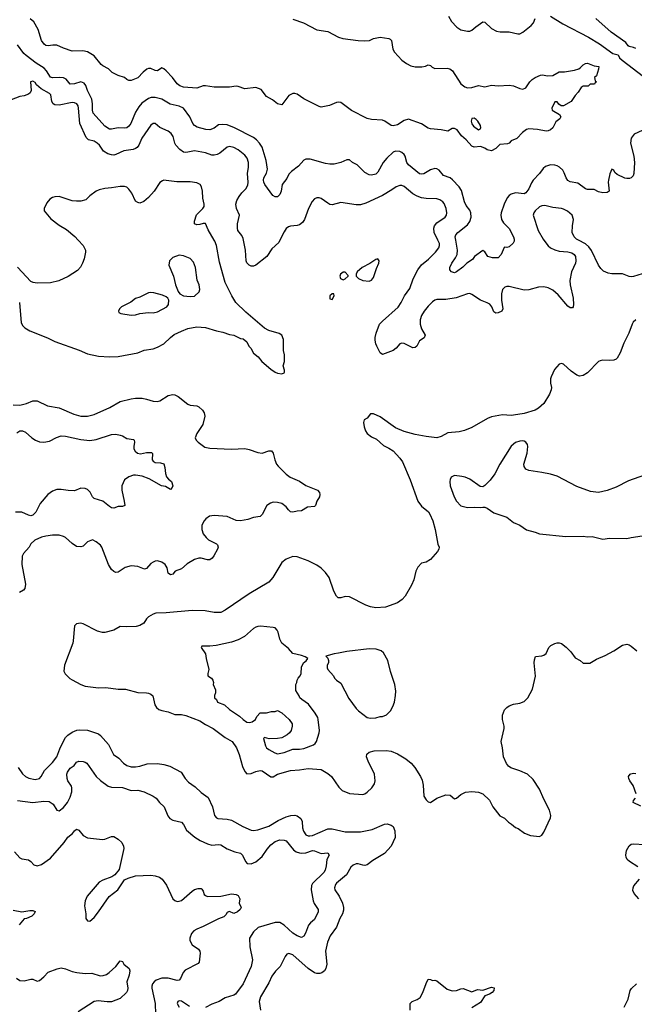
# Model space of a CAD drawing. Header units: inches. Extents: x 1678809 to 1859548, y 384609 to 522868.
# Tile 36 of 256: x 1761849 to 1767477, y 403003 to 412019. Entities that reach past the tile are written whole.
import ezdxf

# ---------------------------------------------------------------- set-up
doc = ezdxf.new("R2010")
doc.units = ezdxf.units.IN
doc.header["$MEASUREMENT"] = 0
doc.layers.add('B7460', color=7, linetype='Continuous')
doc.layers.add('B7461', color=7, linetype='Continuous')

msp = doc.modelspace()

# ---------------------------------------------------------------- linework, layer by layer
at = {"layer": 'B7460', "color": 5}
for points, elevation in [([(1762383.5, 410000), (1762430.8, 409950), (1762450.8, 409910), (1762451, 409890), (1762438.8, 409830), (1762424, 409790), (1762405.8, 409754.2), (1762377.3, 409722.7), (1762291.9, 409668.1), (1762206.8, 409626.8), (1762130, 409609.6), (1762007.7, 409607.7), (1761971.8, 409611.8), (1761950, 409622.7), (1761830, 409752)], 320), ([(1761847.7, 409430), (1761863.9, 409243.9), (1761876.7, 409216.7), (1761897.5, 409197.5), (1761940.7, 409170), (1762104.8, 409104.8), (1762170, 409072.9), (1762394.1, 408994.1), (1762470, 408958.9), (1762570, 408938.7), (1762670, 408931.8), (1762750, 408936.5), (1762930, 408969), (1762990, 408991.6), (1763070, 409005.5), (1763110, 409019), (1763168.8, 409051.2), (1763230, 409110.3), (1763264.5, 409135.5), (1763330, 409167.4), (1763390, 409190.3), (1763470, 409206), (1763550, 409200.3), (1763650, 409170.3), (1763710, 409158), (1763770, 409135.8), (1763810.5, 409130.5), (1763870, 409101), (1763895.3, 409095.3), (1763927.9, 409067.9), (1763948.3, 409028.3), (1763966, 409010), (1763990, 408966.8), (1764032.8, 408932.8), (1764067.7, 408890), (1764150, 408819.1), (1764190, 408790.7), (1764210, 408782), (1764250, 408774.8), (1764270, 408784.7), (1764274, 408790), (1764274, 408810), (1764262, 408850), (1764275.3, 408890), (1764273.2, 408950), (1764265.2, 408990), (1764263.7, 409090), (1764249.5, 409129.5), (1764225.8, 409145.8), (1764130, 409173.3), (1764090, 409193.6), (1763919.8, 409339.8), (1763828.4, 409430), (1763790.8, 409490), (1763731.4, 409611.4), (1763677.5, 409797.5), (1763652.1, 409952.1), (1763634.7, 409990), (1763628.9, 410000)], 320), ([(1764231.8, 410000), (1764221.3, 409978.7), (1764157.7, 409922.3), (1764111.7, 409850), (1764010, 409771.1), (1763990, 409762.2), (1763970, 409763.1), (1763950, 409771.6), (1763930, 409793), (1763924, 409810), (1763915.5, 409910), (1763897.5, 410000)], 280), ([(1766649.8, 410000), (1766690, 409948.2), (1766710.7, 409930), (1766750, 409912), (1766790, 409900.3), (1766870, 409894.9), (1766905.3, 409885.3), (1766928, 409870), (1766938, 409850), (1766942, 409810), (1766938.5, 409790), (1766902, 409710), (1766887.5, 409630), (1766890.2, 409590.2), (1766916.5, 409470), (1766920.2, 409410), (1766918.3, 409390), (1766910, 409379.7), (1766890, 409380.9), (1766870, 409396.4), (1766779.4, 409499.4), (1766730, 409541.8), (1766690, 409564.8), (1766650, 409572), (1766598.8, 409570), (1766510, 409545.9), (1766470, 409542.6), (1766330, 409576.5), (1766310, 409577.2), (1766293, 409570), (1766271.1, 409548.9), (1766259.7, 409510), (1766260.7, 409450), (1766274.7, 409370), (1766263.1, 409350), (1766230, 409335), (1766210, 409332.1), (1766190, 409343.5), (1766171.8, 409390), (1766153.3, 409413.3), (1766130, 409427.9), (1766068, 409450), (1765990, 409502.7), (1765970, 409510.8), (1765950, 409509.8), (1765847.4, 409472.6), (1765750, 409456.2), (1765670, 409456.8), (1765650, 409449.8), (1765630, 409435.6), (1765590, 409396.4), (1765551.6, 409350), (1765528.8, 409310), (1765516.5, 409270), (1765517, 409230), (1765528.8, 409188.8), (1765562.8, 409130), (1765554, 409106), (1765510, 409079), (1765486.8, 409030), (1765470, 409016), (1765450, 409015.6), (1765370, 409054.5), (1765350, 409058), (1765330, 409049.5), (1765295.3, 409010), (1765268.2, 408990), (1765170, 408954), (1765150, 408969.4), (1765118.9, 409030), (1765109.8, 409050), (1765104.7, 409084.7), (1765105, 409110), (1765113.5, 409150), (1765144.8, 409230), (1765170, 409258.2), (1765314.7, 409385.3), (1765343.7, 409430), (1765372.2, 409490), (1765421.1, 409558.9), (1765452.3, 409647.7), (1765494, 409730), (1765530, 409773.4), (1765593, 409827), (1765655.8, 409890), (1765686.3, 409930), (1765692.9, 409950), (1765692.7, 409970), (1765678.6, 410000)], 280), ([(1766377.9, 410000), (1766377.8, 409990), (1766367.9, 409972.1), (1766330, 409938), (1766310, 409932.7), (1766290, 409937.2), (1766285.8, 409934.2), (1766259.3, 409870), (1766230, 409839.6), (1766178.4, 409838.4), (1766135.3, 409850), (1766110, 409893.2), (1766090, 409905.2), (1766014, 409850), (1765996.8, 409823.2), (1765942.8, 409790), (1765906.9, 409753.1), (1765850, 409709.2), (1765830, 409701.2), (1765802, 409710), (1765789.4, 409729.4), (1765789.3, 409749.3), (1765806.6, 409790), (1765840.8, 409839.2), (1765856, 409870), (1765858, 409910), (1765843, 410000)], 260), ([(1767590, 409704.1), (1767470, 409666.4), (1767450, 409663.1), (1767430, 409666.8), (1767370, 409690.8), (1767271.8, 409691.8), (1767238.2, 409698.2), (1767195.2, 409715.2), (1767170, 409740.7), (1767149.7, 409770), (1767085.4, 409905.4), (1767060.2, 409940.2), (1767030, 409965.2), (1766966.8, 410000)], 280), ([(1767490.8, 409270), (1767467.3, 409250), (1767456.3, 409230), (1767428.2, 409150), (1767382.6, 409057.4), (1767348.8, 408970), (1767320.3, 408919.7), (1767310, 408909.6), (1767290, 408901.3), (1767250, 408897.2), (1767190, 408900.4), (1767164.2, 408895.8), (1767150, 408888.3), (1767050, 408786.9), (1767010, 408762), (1766976.1, 408756.1), (1766950, 408764.2), (1766899.4, 408799.4), (1766830, 408863.6), (1766810, 408871.8), (1766790, 408866), (1766745.5, 408814.5), (1766716.3, 408750), (1766710.7, 408730), (1766710.7, 408690.7), (1766718.8, 408650), (1766717.3, 408630), (1766700.7, 408590), (1766650, 408504), (1766599, 408461), (1766570, 408444.5), (1766470, 408414), (1766370, 408396.9), (1766350, 408394), (1766270, 408399.7), (1766170, 408381.3), (1766134, 408366), (1765990, 408286), (1765923.8, 408256.2), (1765874.9, 408245.1), (1765770, 408237), (1765710, 408200.9), (1765670, 408191.6), (1765570, 408201), (1765470, 408219.7), (1765368.9, 408248.9), (1765290, 408281.7), (1765150, 408383), (1765090, 408409.5), (1765062, 408410), (1765032, 408370), (1765004.1, 408355.9), (1764997.1, 408330), (1765004.2, 408290), (1765014.4, 408254.4), (1765030, 408230.6), (1765070, 408199.1), (1765118, 408178), (1765180.9, 408120.9), (1765230, 408096.5), (1765268.4, 408070), (1765330, 408003), (1765354, 407970), (1765425.9, 407805.9), (1765496.4, 407610), (1765530, 407563), (1765591.4, 407511.4), (1765606, 407490), (1765633, 407430), (1765654, 407350), (1765676.8, 407216.8), (1765690.7, 407190), (1765686.8, 407170), (1765676, 407150), (1765610, 407076), (1765570, 407052.7), (1765530, 407041.2), (1765494.6, 407005.4), (1765478, 406970), (1765457.6, 406890), (1765437.6, 406842.4), (1765378.4, 406741.6), (1765350.2, 406709.8), (1765310, 406680.4), (1765200.3, 406639.7), (1765110, 406632.9), (1765061.6, 406641.6), (1765017.6, 406657.6), (1764870, 406734.2), (1764830, 406736.8), (1764790, 406724.7), (1764766.1, 406726.1), (1764750, 406740.9), (1764725.7, 406785.7), (1764683.5, 406910), (1764650, 406958), (1764610, 406995.8), (1764570, 407023.5), (1764490, 407063.9), (1764390, 407099.2), (1764350, 407104.4), (1764290, 407080.4), (1764250.4, 407050), (1764168.1, 406911.9), (1764130, 406867.3), (1763950, 406761.3), (1763730, 406611.5), (1763690, 406591.5), (1763630, 406589.7), (1763547.2, 406607.2), (1763430, 406609.8), (1763190, 406586.8), (1763095.3, 406584.7), (1763070, 406576.2), (1763027.3, 406550), (1763010, 406532.7), (1762987.2, 406492.8), (1762949, 406471), (1762915.9, 406464.1), (1762830, 406458.9), (1762770, 406462.4), (1762711.2, 406428.8), (1762630, 406407.1), (1762607.3, 406407.3), (1762560.9, 406420.9), (1762430, 406487.6), (1762406.2, 406493.8), (1762370, 406486), (1762350.6, 406469.4), (1762340.3, 406330), (1762335.3, 406310), (1762258.4, 406110), (1762253, 406053), (1762264.9, 406030), (1762307.5, 405987.5), (1762330, 405973), (1762410, 405930.5), (1762450, 405917.1), (1762570, 405901.1), (1762636.9, 405903.1), (1762750, 405889.2), (1762818, 405890), (1762930, 405859.3), (1763010, 405856.6), (1763030, 405851.9), (1763050, 405842.4), (1763067, 405827), (1763085.5, 405745.5), (1763100.4, 405720.4), (1763122.9, 405702.9), (1763150, 405693.5), (1763210, 405682.6), (1763270, 405658.2), (1763330, 405656.2), (1763370, 405649), (1763499.3, 405599.3), (1763550, 405566.5), (1763619.3, 405530), (1763730, 405446.5), (1763794, 405410), (1763834.9, 405350), (1763859.6, 405290), (1763890, 405179.1), (1763910, 405133.4), (1763930, 405112.4), (1763970, 405115.6), (1764010, 405134), (1764050, 405144.4), (1764070, 405140.3), (1764150, 405086), (1764170, 405085.8), (1764210, 405111.8), (1764330, 405143.2), (1764410, 405149.2), (1764490, 405162.8), (1764610, 405152.3), (1764670, 405117.8), (1764703.6, 405090), (1764770.3, 404990), (1764800.6, 404960.6), (1764870, 404933.1), (1764990, 404923.8), (1765010, 404931.1), (1765030, 404945.6), (1765074.1, 404985.9), (1765098.2, 405021.8), (1765105.2, 405050), (1765097.5, 405110), (1765039.3, 405230), (1765026.4, 405270), (1765027, 405293), (1765048.1, 405311.9), (1765095.4, 405324.6), (1765206.5, 405326.5), (1765250, 405320.2), (1765310, 405297.6), (1765385.7, 405250), (1765433.1, 405210), (1765468.9, 405170), (1765520.3, 405090), (1765535.6, 405055.6), (1765545.3, 405010), (1765550.6, 404910), (1765570, 404876), (1765590, 404858), (1765610, 404852), (1765670, 404891.3), (1765750, 404921), (1765790, 404918), (1765830, 404884.7), (1765850, 404891), (1765890, 404924), (1765930, 404946.8), (1765990, 404950.7), (1766050, 404946), (1766090, 404931), (1766150, 404871.3), (1766181, 404810), (1766244.7, 404730), (1766290, 404706), (1766326, 404670), (1766354, 404654), (1766390, 404622.8), (1766413.2, 404613.2), (1766470.6, 404570.6), (1766527.5, 404547.5), (1766610, 404541), (1766630, 404551.3), (1766650, 404578), (1766709.2, 404710), (1766712.5, 404732.5), (1766701.5, 404781.5), (1766650, 404882), (1766610, 404974), (1766550, 405062.7), (1766499, 405110), (1766430, 405142), (1766347.3, 405167.3), (1766325.1, 405185.1), (1766307.2, 405207.2), (1766280.9, 405270), (1766271.6, 405350), (1766258.4, 405410), (1766284.5, 405530), (1766284.5, 405550), (1766269.6, 405610), (1766269.6, 405650), (1766290, 405698), (1766310, 405721), (1766330, 405734.8), (1766370, 405750.7), (1766430, 405761), (1766470, 405776), (1766501.2, 405810), (1766545.2, 405890), (1766571.5, 406008.5), (1766559.5, 406130), (1766562.5, 406157.5), (1766573.6, 406186.4), (1766630, 406193.4), (1766650, 406200.7), (1766670, 406216), (1766695.1, 406270), (1766711.5, 406288.5), (1766750, 406307.7), (1766770, 406314), (1766790, 406314), (1766810, 406307.7), (1766853.8, 406273.8), (1766894.8, 406230), (1766934.4, 406174.4), (1766982, 406150), (1767010, 406126), (1767070, 406126), (1767130, 406164.7), (1767210, 406198), (1767290, 406240.7), (1767368.2, 406291.8), (1767410, 406300.5), (1767430, 406295.5), (1767450, 406283), (1767499, 406239)], 320), ([(1761790, 408493.1), (1761850, 408489.1), (1761910, 408505.2), (1761970, 408529.2), (1762010, 408528.1), (1762104, 408484), (1762210, 408466), (1762345.9, 408405.9), (1762410, 408388.1), (1762470, 408389.1), (1762530, 408403.6), (1762673.4, 408466.6), (1762770, 408523.6), (1762870, 408547.8), (1762910, 408554), (1762970, 408553.6), (1763010, 408545.5), (1763070, 408525.3), (1763110, 408522), (1763131.8, 408530), (1763210, 408576.5), (1763250, 408586), (1763270, 408583.6), (1763299.5, 408570), (1763390, 408497.4), (1763410, 408490.3), (1763470, 408483.1), (1763490, 408472.7), (1763522.5, 408442.5), (1763539.1, 408419.1), (1763544, 408390), (1763526.4, 408313.6), (1763470, 408229), (1763456.3, 408190), (1763464.9, 408170), (1763482.8, 408150), (1763545.8, 408105.8), (1763590, 408094.9), (1763790, 408086.7), (1763910, 408093.6), (1763950, 408084.7), (1764030, 408055.6), (1764070, 408048.8), (1764130, 408071.6), (1764156.3, 408070), (1764171.7, 408050), (1764185.3, 407990), (1764202, 407950), (1764215.3, 407930), (1764290, 407856), (1764326, 407830), (1764410, 407792.8), (1764470, 407752.9), (1764574.8, 407710), (1764594.8, 407690), (1764598.8, 407670), (1764594.8, 407650), (1764570.9, 407609.1), (1764558.8, 407570), (1764550, 407561.2), (1764485.8, 407554.2), (1764430, 407520.5), (1764390, 407519.7), (1764349.8, 407509.8), (1764330, 407512.8), (1764311.3, 407530), (1764290, 407559.7), (1764250, 407588.3), (1764210, 407599.1), (1764170, 407600.5), (1764146.7, 407593.3), (1764112.7, 407570), (1764070, 407489), (1764051, 407470), (1763990, 407460.4), (1763937.3, 407442.7), (1763870, 407429.1), (1763830, 407432.1), (1763749.8, 407469.8), (1763630, 407478.9), (1763587.7, 407472.3), (1763553.4, 407450), (1763537.1, 407430), (1763518.4, 407390), (1763516.4, 407350), (1763530, 407311), (1763556.1, 407276.1), (1763577.5, 407257.5), (1763650, 407219.1), (1763659.1, 407210), (1763665.5, 407190), (1763662, 407170), (1763628.2, 407110), (1763611.6, 407088.4), (1763590, 407074), (1763570, 407073.6), (1763510, 407089.7), (1763490, 407088.2), (1763450, 407075.8), (1763382.3, 407037.7), (1763330, 406991.5), (1763272, 406968), (1763250, 406942), (1763230, 406937), (1763209.7, 406950), (1763198.9, 406998.9), (1763181.1, 407030), (1763150, 407052.9), (1763110, 407062.8), (1763090, 407061.4), (1763070, 407053.1), (1763050, 407038.5), (1763010, 406993.7), (1762992.1, 406987.9), (1762930, 407012.5), (1762870, 407017.8), (1762816.1, 407003.9), (1762750, 406959.6), (1762730, 406958), (1762710, 406966.3), (1762690, 406986), (1762661.4, 407030), (1762602.4, 407190), (1762590, 407207), (1762550, 407239.3), (1762515.1, 407255.1), (1762470, 407239.3), (1762430, 407199.5), (1762410, 407191.8), (1762370, 407196.2), (1762330, 407223.6), (1762270, 407276.2), (1762250, 407287.6), (1762210, 407298.4), (1762150, 407298.7), (1762090, 407289.7), (1762050, 407279.7), (1761986.3, 407253.7), (1761950, 407219.3), (1761934.4, 407190), (1761884.4, 407130), (1761872.8, 407107.2), (1761869.1, 407030), (1761901.7, 406850), (1761897.1, 406810), (1761884.2, 406795.8), (1761846.3, 406773.7)], 280), ([(1761823.3, 408236.7), (1761850, 408254.6), (1761874.7, 408254.7), (1761903.1, 408243.1), (1761960.7, 408190), (1761994, 408170), (1762030, 408154.6), (1762069.1, 408149.1), (1762121, 408159), (1762185.8, 408194.2), (1762230, 408207.6), (1762270, 408204.6), (1762410, 408175.5), (1762490, 408165.5), (1762550, 408175.6), (1762690, 408221.3), (1762730, 408222.4), (1762770, 408215.8), (1762790.8, 408210), (1762830, 408182.8), (1762890, 408174.8), (1762896, 408170), (1762900.7, 408150), (1762894, 408110), (1762895.8, 408090), (1762907.1, 408067.1), (1762927.7, 408050), (1762956.6, 408043.4), (1763010, 408056.4), (1763055.5, 408055.5), (1763066.4, 408046.4), (1763062, 407990), (1763070, 407976), (1763090, 407964), (1763139.8, 407959.8), (1763170, 407951.3), (1763178.4, 407918.4), (1763184.1, 407864.1), (1763194.4, 407834.4), (1763210.8, 407810.8), (1763238, 407790), (1763251.3, 407750), (1763245.4, 407734.6), (1763230, 407718), (1763184.5, 407744.5), (1763148.7, 407750), (1763033.9, 407813.9), (1762970, 407839.2), (1762910, 407849.7), (1762890, 407848), (1762847.6, 407832.4), (1762810, 407805.2), (1762785.5, 407750), (1762785.5, 407710), (1762807.3, 407610), (1762810.9, 407569.1), (1762790, 407562), (1762750, 407561.2), (1762710, 407546.6), (1762690, 407549.3), (1762670, 407560.7), (1762610, 407611.1), (1762530, 407633.6), (1762516.3, 407650), (1762494.1, 407694.1), (1762470, 407717.6), (1762450, 407727.6), (1762410, 407729.5), (1762350, 407703.7), (1762292.8, 407707.2), (1762230, 407718.3), (1762190, 407716), (1762150, 407702.2), (1762106.5, 407670), (1762036.9, 407590), (1761995.6, 407510), (1761970, 407483.5), (1761950, 407477.2), (1761930, 407480.9), (1761870, 407508.8), (1761810, 407510.6)], 260), ([(1767570, 407847.8), (1767423.8, 407796.2), (1767310, 407739.5), (1767230, 407707.3), (1767150, 407689.6), (1767077.5, 407697.5), (1766950, 407743.5), (1766770, 407839.6), (1766710, 407857.6), (1766630, 407874), (1766510, 407892.3), (1766484.7, 407904.7), (1766467.8, 407927.8), (1766467, 407950), (1766495.6, 408050), (1766502.9, 408110), (1766499.5, 408130), (1766485.2, 408150), (1766470, 408158.4), (1766450, 408161.6), (1766430, 408160.5), (1766390, 408147.3), (1766350, 408115.1), (1766244.4, 407950), (1766198.7, 407861.3), (1766156.3, 407803.7), (1766110, 407753.2), (1766090, 407741.2), (1766065.4, 407745.4), (1765970, 407811.8), (1765929.6, 407829.6), (1765897.4, 407837.4), (1765830, 407845.6), (1765800.7, 407830), (1765790.4, 407809.6), (1765787, 407790), (1765790.4, 407750), (1765827.4, 407650), (1765850, 407610.5), (1765890, 407568.4), (1765950, 407553), (1766015.5, 407555.5), (1766070, 407551), (1766090, 407556), (1766110, 407554.8), (1766130, 407547.3), (1766190, 407502.8), (1766310, 407464), (1766370, 407414.8), (1766430, 407390.8), (1766490, 407346.8), (1766570, 407326.8), (1766610, 407310.8), (1766850, 407287.3), (1767009.5, 407290.5), (1767050, 407284.9), (1767090, 407285.5), (1767190, 407262), (1767250.6, 407270.6), (1767410, 407267.3), (1767450, 407278.8), (1767550, 407291.3)], 340), ([(1761834, 405170), (1761873.9, 405113.9), (1761903, 405090), (1761933.3, 405073.3), (1761990, 405061.8), (1762029.2, 405070), (1762046.9, 405090), (1762075.7, 405144.3), (1762150, 405218.3), (1762190, 405267.9), (1762217.6, 405342.4), (1762250, 405412), (1762270, 405446), (1762290, 405468), (1762330, 405496.5), (1762373.1, 405513.1), (1762397.5, 405517.5), (1762470, 405513.7), (1762570, 405478.3), (1762590, 405465.3), (1762661.6, 405381.6), (1762706.7, 405290), (1762757.4, 405257.4), (1762800.4, 405210), (1762829.4, 405189.4), (1762870, 405177.8), (1762910, 405178.2), (1762950, 405183.6), (1763016.2, 405203.8), (1763110, 405208.3), (1763170, 405198.2), (1763222.7, 405182.7), (1763327.3, 405130), (1763365.5, 405070), (1763396.2, 405036.2), (1763455.3, 404995.3), (1763510, 404942.6), (1763576.3, 404896.3), (1763615.3, 404810), (1763632.5, 404732.5), (1763650, 404710.4), (1763664.1, 404704.1), (1763750, 404697.8), (1763789.2, 404689.2), (1763893, 404630), (1763970, 404598.5), (1763990, 404594.7), (1764030, 404601.1), (1764130, 404635.2), (1764215, 404685), (1764290, 404719.8), (1764331.2, 404731.2), (1764370, 404734.2), (1764390, 404728.1), (1764424.1, 404704.1), (1764437.1, 404677.1), (1764439.1, 404619.1), (1764447.1, 404587.1), (1764470, 404556), (1764490, 404546.2), (1764505.5, 404545.5), (1764530, 404549.3), (1764670, 404610.2), (1764710, 404610.2), (1764830, 404581.3), (1764970, 404583.7), (1765076.2, 404603.8), (1765190, 404652.9), (1765215.3, 404655.3), (1765250, 404643.8), (1765270.2, 404630.2), (1765283.2, 404590), (1765287.6, 404530), (1765249.3, 404450), (1765190, 404383.7), (1765081.5, 404318.5), (1765030, 404279.2), (1765010, 404274.9), (1764990, 404276.6), (1764950, 404288.3), (1764931, 404289), (1764901.7, 404278.3), (1764881, 404259), (1764842, 404190), (1764750, 404113.5), (1764740.7, 404099.3), (1764731.5, 404070), (1764734.6, 404050), (1764773.9, 403993.9), (1764805, 403930), (1764815.5, 403890), (1764814.6, 403865.4), (1764805.5, 403830), (1764781.6, 403790), (1764750.1, 403709.9), (1764692.8, 403630), (1764668.2, 403571.8), (1764650.2, 403489.8), (1764662.7, 403370), (1764653.5, 403330), (1764640.2, 403310), (1764614.6, 403290), (1764596.4, 403283.6), (1764570, 403284.9), (1764550, 403292.1), (1764492.2, 403330), (1764350, 403454.6), (1764312.2, 403467.8), (1764296.9, 403463.1), (1764278.8, 403441.2), (1764234.9, 403350), (1764192.2, 403307.8), (1764158.2, 403261.8), (1764130, 403200.7), (1764053.6, 403070), (1764041.8, 403030), (1764055.5, 402950)], 280), ([(1761830, 404867.9), (1761970, 404851.4), (1762070, 404864.4), (1762118.9, 404858.9), (1762154.7, 404834.7), (1762190, 404780.7), (1762210, 404775.5), (1762250, 404805.3), (1762286.9, 404850), (1762310, 404899.1), (1762326.4, 404950), (1762326.4, 404986.4), (1762322, 405002), (1762290.8, 405050.8), (1762283.5, 405070), (1762280.9, 405110), (1762286.2, 405130), (1762310, 405166.4), (1762346.6, 405190), (1762370, 405220.7), (1762390, 405228.2), (1762430, 405226.7), (1762450, 405220.3), (1762463.8, 405210), (1762548.7, 405088.7), (1762590, 405051.8), (1762660.2, 405000.2), (1762690, 404990.3), (1762790, 404988.1), (1762870, 404959.6), (1762930, 404964.4), (1762990, 404948), (1763070, 404910.3), (1763097.6, 404890), (1763130.2, 404850.2), (1763171.8, 404810), (1763204.6, 404730), (1763223.7, 404703.7), (1763250, 404687.8), (1763332.3, 404672.3), (1763350.2, 404650.2), (1763377.2, 404597.2), (1763452.3, 404532.3), (1763501.8, 404501.8), (1763570, 404471.7), (1763610, 404460.3), (1763670, 404466), (1763690, 404463.1), (1763750, 404426.3), (1763819.6, 404399.6), (1763870, 404386), (1763890, 404367.3), (1763918, 404310), (1763932.5, 404292.5), (1763970, 404288.8), (1764010, 404307.4), (1764070, 404355.3), (1764116.2, 404423.8), (1764150, 404463.7), (1764190, 404494.6), (1764230, 404508.5), (1764270, 404506.4), (1764290, 404498.4), (1764356.5, 404416.5), (1764380.6, 404400.6), (1764410, 404389.2), (1764430, 404386.4), (1764470, 404391), (1764530, 404411.1), (1764550, 404409), (1764610, 404383.8), (1764671, 404390), (1764684, 404370), (1764660.5, 404330), (1764656.5, 404270), (1764644.9, 404230), (1764632.9, 404210), (1764531.6, 404110), (1764520.3, 404090), (1764519.6, 404050), (1764536.9, 403950), (1764546.5, 403926.5), (1764582, 403870), (1764582, 403850), (1764550, 403779.5), (1764511.4, 403748.6), (1764492.5, 403727.5), (1764466.1, 403653.9), (1764450, 403626.6), (1764430, 403616.2), (1764390, 403628.6), (1764350, 403655.4), (1764270, 403727.4), (1764230, 403750.8), (1764190, 403753), (1764032.7, 403707.3), (1763990, 403666.3), (1763953.4, 403610), (1763957.4, 403530), (1763979.5, 403410), (1763970.3, 403350), (1763896.9, 403190), (1763824.5, 403095.5), (1763810, 403085.4), (1763730, 403063.5), (1763676.3, 403030), (1763610, 403004.4), (1763550, 402974.2)], 260), ([(1767495.1, 404930), (1767465.8, 405005.8), (1767435.1, 405050), (1767426.6, 405070), (1767425.2, 405090), (1767439, 405110), (1767446.6, 405113.4), (1767470, 405118.7), (1767490, 405117.4)], 280), ([(1767536.1, 404816.1), (1767466.3, 404850), (1767469.7, 404870), (1767487.3, 404890)], 280), ([(1761800.4, 404400.4), (1761850, 404344.7), (1761870, 404336), (1761930, 404324.9), (1761950, 404310.7), (1761979.3, 404279.3), (1762010, 404270.4), (1762050, 404282.6), (1762130, 404340.9), (1762254.9, 404485.1), (1762290, 404532), (1762332.7, 404567.3), (1762350, 404590.7), (1762370, 404607.3), (1762390, 404599.1), (1762430, 404548.4), (1762470, 404528.9), (1762607.2, 404512.8), (1762630, 404516.3), (1762690, 404540.7), (1762710, 404538.8), (1762750, 404514.8), (1762783.4, 404483.4), (1762800.7, 404450), (1762804, 404430), (1762761.1, 404238.9), (1762719.1, 404190), (1762694, 404170), (1762610, 404140.5), (1762577.3, 404122.7), (1762466.8, 403993.2), (1762448.7, 403950), (1762443.7, 403903.7), (1762454.4, 403830), (1762454, 403790), (1762470, 403766), (1762490, 403762.8), (1762530, 403797.1), (1762571.4, 403848.6), (1762669, 403991), (1762747.3, 404050), (1762810, 404142), (1762841, 404159), (1762910, 404180.3), (1763050, 404184.6), (1763090, 404179.6), (1763130, 404166.7), (1763153.4, 404150), (1763194.4, 404094.4), (1763250.2, 403970.2), (1763270, 403952.4), (1763290, 403945.7), (1763310, 403946), (1763330, 403953.1), (1763430, 404040.3), (1763450, 404054.4), (1763484.5, 404064.5), (1763510, 404062), (1763517, 404057), (1763530, 404038), (1763538, 404010), (1763550, 403998), (1763570, 403990.4), (1763690, 403993.1), (1763790, 404013.1), (1763832, 404010), (1763850, 403998), (1763864.7, 403970), (1763858, 403930), (1763878, 403890), (1763866.8, 403870), (1763842.8, 403850), (1763810, 403836), (1763770, 403852.7), (1763762, 403850), (1763750, 403844), (1763737.5, 403822.5), (1763717.3, 403802.7), (1763670, 403785.3), (1763530, 403716.5), (1763470, 403692.2), (1763444.8, 403675.2), (1763422.7, 403650), (1763406.7, 403610), (1763407.3, 403590), (1763414, 403574), (1763430, 403548.5), (1763486.7, 403506.7), (1763498, 403490), (1763500.5, 403470), (1763493.4, 403390), (1763483.9, 403376.1), (1763364.8, 403315.2), (1763346.3, 403293.7), (1763321.1, 403238.9), (1763310, 403225.4), (1763290, 403222), (1763210, 403243.4), (1763150, 403242.3), (1763097.4, 403222.6), (1763080.3, 403210), (1763064.4, 403190), (1763058.6, 403170), (1763059.7, 403150), (1763090.1, 403010), (1763096.4, 402816.4)], 240), ([(1767510, 404262.2), (1767433, 404310), (1767411.5, 404330), (1767403, 404350), (1767400.5, 404370), (1767406.9, 404410), (1767430, 404454.4), (1767450, 404468.8), (1767470, 404473.8), (1767570, 404465.5)], 280), ([(1767518.2, 403970), (1767476.7, 404016.7), (1767464.3, 404044.3), (1767465.8, 404070), (1767473.5, 404086.5), (1767526.4, 404150)], 280), ([(1761790, 403864.4), (1761870, 403850.5), (1761941.6, 403861.6), (1761970, 403860.7), (1761990, 403851.3), (1761982.8, 403830), (1761958.8, 403810), (1761910, 403789.6), (1761890, 403786.6), (1761843.8, 403730)], 220), ([(1761820.9, 403240.9), (1761850, 403221.1), (1761890, 403218), (1761950, 403232.2), (1761970, 403232.4), (1762010, 403215.5), (1762030, 403221.3), (1762070, 403254), (1762110, 403296.5), (1762190.9, 403329.1), (1762230, 403337), (1762270, 403328.7), (1762330, 403304.9), (1762373.4, 403293.4), (1762450, 403285.2), (1762510, 403289.3), (1762585.1, 403265.1), (1762614.6, 403265.4), (1762644.4, 403275.6), (1762667.2, 403292.8), (1762729.7, 403350.3), (1762770, 403402), (1762790, 403394), (1762802.8, 403370), (1762850.5, 403330.5), (1762857.3, 403310), (1762853, 403270), (1762830.4, 403210), (1762838.4, 403150), (1762836.3, 403130), (1762826.8, 403110), (1762770, 403056.9), (1762690, 403026.8), (1762650, 403024.8), (1762566.4, 403033.6), (1762530, 403028.6), (1762384.6, 402935.4)], 220), ([(1765424, 402950), (1765426, 403010), (1765444, 403030), (1765490, 403046), (1765516.2, 403063.8), (1765541.6, 403110), (1765570, 403192), (1765590, 403232), (1765610, 403231.3), (1765630, 403222), (1765650, 403224.7), (1765670, 403218.8), (1765762.2, 403142.2), (1765810, 403124.9), (1765850, 403128), (1765890, 403145.5), (1765910, 403147.3), (1765990, 403116), (1766042.9, 403137.1), (1766090, 403132.4), (1766170, 403160.4), (1766194.9, 403154.9), (1766190.3, 403130), (1766174.4, 403110), (1766150, 403094.5), (1766110, 403081.2), (1766070, 403018.4), (1765990.7, 402969.3)], 280), ([(1767383.5, 402976.5), (1767419.6, 403050), (1767440.7, 403130), (1767451.1, 403148.9), (1767497, 403190)], 280), ([(1763403.8, 402983.8), (1763330, 403031.2), (1763310, 403035.1), (1763296, 403030), (1763290.7, 403010), (1763310, 402977.3)], 260)]:
    msp.add_lwpolyline(points, dxfattribs=dict(at, elevation=elevation))
for points, elevation in [([(1763310, 409862), (1763250, 409841.2), (1763221, 409810), (1763214, 409770), (1763258, 409670), (1763277.3, 409590), (1763301, 409530), (1763316, 409510), (1763350, 409490.8), (1763410, 409483.8), (1763450, 409488.2), (1763491.9, 409528.1), (1763498, 409550), (1763491.6, 409590), (1763474.5, 409634.5), (1763459.1, 409750), (1763439.5, 409799.5), (1763410, 409831.6), (1763350, 409857.6)], 340), ([(1765130, 409828), (1765110, 409824), (1765054.9, 409785.1), (1764984.7, 409750), (1764938, 409710), (1764931.3, 409690), (1764931.3, 409670), (1764951.3, 409650), (1764990.6, 409630.6), (1765050, 409626), (1765070, 409634.9), (1765090, 409657.3), (1765118, 409742), (1765139.3, 409790), (1765142, 409810)], 320), ([(1764810, 409708.7), (1764786, 409690), (1764781, 409670), (1764786, 409650), (1764810, 409638), (1764830, 409644.7), (1764858, 409670), (1764856.4, 409676.4), (1764830, 409708)], 320), ([(1763050, 409521.6), (1763030, 409517.6), (1762950, 409479.3), (1762910, 409465.2), (1762867.5, 409432.5), (1762782, 409390), (1762762, 409370), (1762754, 409350), (1762758, 409338), (1762774, 409330), (1762870, 409314.8), (1762910, 409317.3), (1762950, 409327.7), (1763030, 409339.1), (1763070, 409335.5), (1763110, 409345.5), (1763197.2, 409390), (1763213.2, 409410), (1763216, 409450), (1763205.2, 409470), (1763190, 409482.7), (1763157.1, 409497.1), (1763078.3, 409518.3)], 340), ([(1764710, 409508.7), (1764687.7, 409490), (1764690, 409462), (1764710, 409458), (1764728.7, 409490), (1764727.3, 409507.3)], 320), ([(1764054.6, 406465.4), (1764030, 406462.9), (1764010, 406457), (1763990, 406444.5), (1763908, 406370), (1763850, 406339.7), (1763790, 406319.7), (1763649.4, 406289.4), (1763590, 406281.2), (1763518, 406282), (1763512, 406270), (1763550.8, 406210.8), (1763556, 406170), (1763581, 406070), (1763572, 406032), (1763572, 406010), (1763604.7, 405990), (1763618, 405970), (1763624.7, 405950), (1763622, 405930), (1763643.6, 405883.6), (1763643.6, 405856.4), (1763634, 405830), (1763634, 405810), (1763650, 405794), (1763662, 405770), (1763724.9, 405744.9), (1763770, 405702), (1763862, 405642), (1763894, 405610), (1763930, 405588), (1763955.5, 405584.5), (1763978, 405590), (1764008.4, 405611.6), (1764020.2, 405639.8), (1764050, 405672), (1764110, 405672), (1764156.4, 405683.6), (1764190, 405684.7), (1764210, 405692), (1764250, 405671.3), (1764318, 405610), (1764344.7, 405570), (1764344.7, 405550), (1764334.8, 405510), (1764321, 405490), (1764298, 405470), (1764250, 405443.7), (1764210, 405436), (1764132.9, 405432.9), (1764090, 405446), (1764082, 405438), (1764100.7, 405370), (1764110.7, 405350), (1764130, 405335.5), (1764185.7, 405305.7), (1764210, 405297.4), (1764270, 405307.9), (1764350, 405340.3), (1764410, 405339.6), (1764450, 405345.8), (1764541, 405379), (1764556, 405390), (1764566.6, 405410), (1764592.3, 405490), (1764594.5, 405510), (1764583.7, 405610), (1764578, 405630), (1764556, 405670), (1764495.3, 405750), (1764432.9, 405792.9), (1764415.3, 405810), (1764408.9, 405828.9), (1764376.4, 405876.4), (1764378, 405930), (1764388, 405950), (1764388.7, 405970), (1764398, 405990), (1764418, 406010), (1764427.3, 406032.7), (1764429.3, 406090.7), (1764449, 406130), (1764472.1, 406147.9), (1764488, 406170), (1764464.7, 406184.7), (1764430, 406198), (1764350, 406215.3), (1764310, 406261.2), (1764250, 406308.7), (1764230, 406348), (1764215.1, 406410), (1764206, 406430), (1764190, 406449.2), (1764170, 406454.5)], 340), ([(1765050, 406258), (1764844.9, 406235.1), (1764770, 406217.2), (1764730, 406213.2), (1764654, 406190), (1764671.6, 406171.6), (1764678, 406150), (1764678, 406130), (1764664.7, 406110), (1764665.4, 406085.4), (1764672, 406070), (1764722, 406010), (1764732, 405990), (1764750.8, 405970.8), (1764790, 405944.7), (1764863.8, 405803.8), (1764930, 405711), (1764951, 405690), (1765030, 405630.8), (1765062.5, 405622.5), (1765110, 405624.9), (1765150, 405637.3), (1765170, 405638.8), (1765206.8, 405653.2), (1765245.2, 405690), (1765266.6, 405730), (1765280.9, 405770), (1765289.4, 405829.4), (1765292.3, 405870), (1765283.7, 405930), (1765243.7, 406050), (1765219.3, 406150), (1765181.5, 406221.5), (1765158.7, 406238.7), (1765114.2, 406254.2)], 340)]:
    msp.add_lwpolyline(points, close=True, dxfattribs=dict(at, elevation=elevation))
at = {"layer": 'B7461', "color": 5}
for points, elevation in [([(1765775.5, 412050), (1765801.8, 412001.8), (1765851.6, 411951.6), (1765890, 411926.7), (1765950, 411913), (1765970, 411913.4), (1765990, 411922), (1766024.9, 411955.1), (1766090, 412000.7), (1766110, 411997.3), (1766170, 411939.1), (1766214.6, 411914.6), (1766250, 411907), (1766330, 411907.2), (1766409.4, 411890.6), (1766430, 411890.7), (1766456.6, 411903.4), (1766533.8, 411966.2), (1766552.7, 411990), (1766569.6, 412030.4)], 260), ([(1766708.7, 412050), (1766821.7, 411981.7), (1767058.2, 411858.2), (1767157.4, 411797.4), (1767281.3, 411710), (1767330, 411698.4), (1767341.8, 411670), (1767364.7, 411650), (1767755.7, 411350)], 260), ([(1764350, 412024.9), (1764449.2, 411989.2), (1764570, 411925), (1764670, 411910.3), (1764770, 411858.3), (1764807.1, 411847.1), (1764950, 411827.5), (1765010, 411824.2), (1765050.9, 411829.1), (1765090, 411848.2), (1765150, 411860.4), (1765228.1, 411848.1), (1765242, 411842), (1765253.4, 411830), (1765266, 411750), (1765281.7, 411721.7), (1765348.2, 411650), (1765390, 411617), (1765430, 411598), (1765470, 411587.2), (1765532.7, 411587.3), (1765566.2, 411593.8), (1765590, 411606.8), (1765610, 411601), (1765625.3, 411585.3), (1765651.8, 411571.8), (1765764.4, 411575.6), (1765787.3, 411570), (1765812.8, 411550), (1765890, 411431), (1765924.9, 411404.9), (1765950, 411394.8), (1765990, 411397.3), (1766050, 411418), (1766110, 411404.9), (1766170, 411420.7), (1766230, 411414), (1766330, 411418.5), (1766370, 411412.8), (1766430, 411388.4), (1766455.6, 411384.4), (1766483.9, 411396.1), (1766520.9, 411450), (1766542.7, 411470), (1766570, 411490.4), (1766618, 411510), (1766633.2, 411513.2), (1766684.9, 411504.9), (1766730, 411507.7), (1766790, 411542), (1766837.5, 411542.5), (1766930, 411555.5), (1766969.6, 411570.4), (1766982.5, 411577.5), (1767010, 411606), (1767030, 411618), (1767050, 411622), (1767110, 411598), (1767151.3, 411590), (1767150, 411566), (1767130, 411506), (1767114, 411490), (1767118, 411458), (1767131.3, 411450), (1767118, 411442), (1767114, 411430), (1767072.7, 411427.3), (1767054, 411410), (1767010, 411409.2), (1766990, 411399), (1766963.5, 411356.5), (1766934.4, 411325.6), (1766898, 411270), (1766830, 411229), (1766808, 411230), (1766785.6, 411245.6), (1766770, 411268), (1766750, 411266), (1766721, 411210), (1766724.7, 411190), (1766791.3, 411150), (1766804.7, 411130), (1766796, 411110), (1766757.3, 411082.7), (1766730.5, 411029.5), (1766711.3, 411010), (1766690, 411000.9), (1766670, 410998.4), (1766590, 411015.1), (1766510, 411021.2), (1766490, 411013.2), (1766452.5, 410987.5), (1766400.7, 410930), (1766350.3, 410909.7), (1766330, 410889.4), (1766317, 410883), (1766244.4, 410875.6), (1766210, 410839.3), (1766170, 410818), (1766130, 410826.6), (1766110, 410841.2), (1766070, 410859), (1766010, 410852.7), (1765990, 410860.9), (1765937.8, 410917.8), (1765895.1, 410955.1), (1765856.2, 411010), (1765830, 411022.4), (1765810, 411022.9), (1765770, 410998.4), (1765710, 411009.7), (1765610, 411019.5), (1765590, 411027), (1765530, 411066), (1765410, 411109.6), (1765370, 411096.2), (1765310, 411055.1), (1765270, 411046.6), (1765250, 411049.6), (1765194, 411090), (1765170, 411099.3), (1765070, 411104.5), (1765030, 411115.6), (1764888.7, 411188.7), (1764790, 411261.2), (1764770, 411265.2), (1764750, 411261.2), (1764687.5, 411232.5), (1764610, 411219.3), (1764590, 411225.2), (1764450, 411293.2), (1764390, 411337.2), (1764370, 411344), (1764350, 411344), (1764313.7, 411326.3), (1764250, 411238), (1764210, 411249.3), (1764164.8, 411284.8), (1764110, 411316), (1764059.6, 411379.6), (1764010, 411398), (1763910, 411386.6), (1763850, 411407.3), (1763830, 411409.6), (1763770, 411400.7), (1763630, 411400.7), (1763550, 411414.7), (1763530, 411413.7), (1763470, 411390.9), (1763350, 411400.5), (1763314.5, 411414.5), (1763290, 411431.2), (1763247.6, 411490), (1763190, 411551.5), (1763170, 411569.6), (1763150, 411577.2), (1763110, 411552), (1763090, 411555.1), (1763050, 411571.1), (1763030, 411572.2), (1763013.5, 411566.5), (1762980.7, 411539.3), (1762930, 411486), (1762870, 411462.9), (1762850, 411462), (1762829.2, 411470), (1762809.5, 411489.5), (1762750, 411509.3), (1762695.3, 411535.3), (1762660.9, 411570), (1762610, 411597.6), (1762596.2, 411610), (1762530, 411687.1), (1762470, 411724.7), (1762426.7, 411733.3), (1762329.6, 411729.6), (1762250, 411757), (1762190, 411786.3), (1762153.4, 411786.6), (1762110, 411778.4), (1762090, 411783.7), (1762074.5, 411794.5), (1762047.4, 411827.4), (1762016.8, 411930), (1761978.2, 411998.2), (1761945.6, 412025.6)], 240), ([(1767490, 411753.9), (1767470, 411764.5), (1767430, 411774.1), (1767420.3, 411780.3), (1767398.7, 411810), (1767264.6, 411904.6), (1767125.1, 412030)], 260), ([(1765843, 410000), (1765838, 410030), (1765842.7, 410050), (1765860.4, 410070), (1765950, 410139.6), (1765970.7, 410170), (1765983.7, 410210), (1765980.7, 410250), (1765970, 410275.8), (1765938.7, 410318.7), (1765922.3, 410350), (1765894.8, 410454.8), (1765873.7, 410490), (1765813, 410553), (1765790, 410569.8), (1765730, 410593.6), (1765690, 410642), (1765670, 410653.6), (1765650, 410656.3), (1765610, 410645.1), (1765550, 410608.5), (1765530, 410603.1), (1765510, 410607.4), (1765408.6, 410690), (1765395, 410710), (1765378.2, 410770), (1765370, 410784.2), (1765350, 410803.1), (1765330, 410813.1), (1765290, 410816.1), (1765270, 410807.1), (1765210, 410752.4), (1765176.1, 410710), (1765130, 410623.6), (1765110, 410605.1), (1765070, 410594.7), (1765050, 410598.7), (1765010, 410619.7), (1764938, 410690), (1764897.2, 410710), (1764870, 410734.5), (1764843.9, 410736.1), (1764790, 410711.8), (1764730, 410696.2), (1764690, 410696.2), (1764650, 410702.4), (1764510, 410740.5), (1764470, 410742.9), (1764450, 410732.3), (1764402.3, 410677.7), (1764337.3, 410630), (1764314, 410606), (1764294.9, 410565.1), (1764253, 410510), (1764243, 410450), (1764230, 410419), (1764210, 410396), (1764190, 410397), (1764166.6, 410410), (1764094.3, 410510), (1764085.3, 410530), (1764082, 410550), (1764085.3, 410570), (1764107.7, 410612.3), (1764117.4, 410650), (1764106.9, 410730), (1764070, 410851.5), (1764045.7, 410890), (1764018.4, 410918.4), (1763990, 410939.1), (1763814.7, 411030), (1763750, 411055.9), (1763710, 411060.9), (1763670, 411056.9), (1763630, 411025.4), (1763590, 411009.8), (1763554.3, 411014.3), (1763475.5, 411035.5), (1763450, 411051.6), (1763434.7, 411070), (1763408.5, 411130), (1763348, 411210), (1763310, 411226.8), (1763225.9, 411245.9), (1763150, 411291.8), (1763090, 411307.1), (1763054.2, 411305.8), (1763030, 411297.4), (1762966.3, 411253.7), (1762939.2, 411220.8), (1762909.1, 411170.9), (1762867.6, 411070), (1762850, 411044.7), (1762830, 411029.7), (1762810, 411024.4), (1762750, 411028.7), (1762690, 411015.8), (1762670, 411018), (1762630, 411045.1), (1762522.3, 411162.3), (1762515.9, 411190), (1762515.8, 411250), (1762508.4, 411290), (1762469, 411370), (1762456.2, 411416.2), (1762438.5, 411438.5), (1762410, 411448.7), (1762350, 411430.8), (1762310, 411429.6), (1762273.5, 411473.5), (1762250, 411485.6), (1762210, 411489.8), (1762150, 411486.6), (1762130, 411493.3), (1762094.5, 411550), (1762074.1, 411574.1), (1762000.1, 411620.1), (1761907.2, 411690), (1761886.4, 411710), (1761829.7, 411790)], 260), ([(1763897.5, 410000), (1763894.6, 410014.6), (1763884.5, 410044.5), (1763846.9, 410090), (1763842.2, 410110), (1763842.9, 410150), (1763861.8, 410230), (1763835.2, 410290), (1763829.2, 410330), (1763838, 410362), (1763859.2, 410400.8), (1763884.8, 410435.2), (1763919.8, 410470), (1763937.6, 410502.4), (1763941.6, 410530), (1763935.7, 410610), (1763944.2, 410670), (1763943.7, 410710), (1763932.4, 410750), (1763910, 410779.3), (1763850, 410826.2), (1763810, 410848.9), (1763770, 410857.2), (1763750, 410852), (1763682.7, 410797.3), (1763656, 410784), (1763630, 410777.9), (1763610, 410778), (1763550, 410798.6), (1763450, 410819.1), (1763390, 410804.7), (1763370, 410802.3), (1763350, 410806.1), (1763314.9, 410830), (1763278.9, 410870), (1763269.9, 410890), (1763255.5, 410950), (1763236.8, 410976.8), (1763210, 410996.9), (1763132.6, 411032.6), (1763090, 411067.3), (1763070, 411069.6), (1763050, 411051.8), (1762967.1, 410932.9), (1762939.3, 410870), (1762925, 410850), (1762910, 410838.6), (1762887.3, 410830), (1762802.7, 410817.3), (1762730, 410783.9), (1762710, 410779.5), (1762690, 410780.2), (1762656.9, 410790), (1762615.2, 410815.2), (1762578.8, 410870), (1762559.7, 410890), (1762530, 410905.8), (1762480, 410920), (1762458.9, 410938.9), (1762400.5, 411070), (1762388.6, 411208.6), (1762384.1, 411230), (1762370.9, 411250), (1762350, 411258.6), (1762330, 411259.9), (1762210, 411237.5), (1762170, 411239.8), (1762156.4, 411250), (1762142.8, 411270), (1762133.1, 411330), (1762123.5, 411343.5), (1762045.6, 411385.6), (1762004, 411424), (1761990, 411445.2), (1761970, 411457.2), (1761946.8, 411450), (1761953, 411370), (1761944, 411350), (1761930, 411336), (1761890, 411320.9), (1761850, 411315.1), (1761770, 411286.3)], 280), ([(1767550, 411004.7), (1767477.1, 410970), (1767450, 410935.1), (1767441.8, 410890), (1767474.4, 410770), (1767479.1, 410710), (1767473, 410610), (1767466.8, 410590), (1767448.2, 410571.8), (1767433.8, 410566.2), (1767410, 410563.6), (1767390, 410567.3), (1767320.6, 410600.6), (1767300.5, 410620.5), (1767290, 410642), (1767270, 410649), (1767252.5, 410607.5), (1767240.3, 410550), (1767238.7, 410530), (1767247.3, 410450), (1767230, 410437), (1767190, 410433.6), (1767150, 410444.2), (1767110, 410463.7), (1767050, 410462.7), (1767030.8, 410469.2), (1766961.3, 410521.3), (1766890, 410535.1), (1766870, 410546), (1766853.3, 410570), (1766836.3, 410616.3), (1766821.5, 410641.5), (1766791.5, 410670), (1766770, 410681.7), (1766750, 410688.5), (1766710.2, 410689.8), (1766665.2, 410674.8), (1766643.4, 410656.6), (1766610, 410609.6), (1766550, 410549.6), (1766534.5, 410525.5), (1766510, 410469.6), (1766485.4, 410434.6), (1766470, 410426), (1766390, 410432.3), (1766350, 410422.7), (1766330.2, 410409.8), (1766312.5, 410387.5), (1766286.4, 410330), (1766258.4, 410250), (1766256.5, 410230), (1766262.4, 410190), (1766280, 410160), (1766330, 410108.2), (1766371, 410031), (1766378, 410010), (1766377.9, 410000)], 260), ([(1763628.9, 410000), (1763574.1, 410094.1), (1763550, 410153.2), (1763530, 410154), (1763497.4, 410142.6), (1763470, 410140.3), (1763449.3, 410149.3), (1763450, 410174), (1763468.8, 410231.2), (1763525.1, 410290), (1763538, 410310), (1763538.3, 410330), (1763526.1, 410386.1), (1763522.7, 410450), (1763514, 410490), (1763500.7, 410510), (1763470, 410525.1), (1763410, 410533.5), (1763287.1, 410532.9), (1763190, 410547.4), (1763170, 410548.3), (1763156.3, 410543.7), (1763132.8, 410527.2), (1763079.3, 410450), (1763028.4, 410390), (1762985.5, 410354.5), (1762950, 410340.4), (1762930, 410344), (1762910, 410358.7), (1762875, 410430), (1762850, 410468.2), (1762830, 410484.7), (1762807.9, 410492.1), (1762770, 410491.9), (1762690, 410478.5), (1762630, 410474.7), (1762577.6, 410462.4), (1762550.4, 410449.6), (1762492.5, 410407.5), (1762456, 410370), (1762410, 410358.7), (1762370, 410356.9), (1762330, 410361.6), (1762210, 410399.6), (1762170, 410398.4), (1762150, 410391.8), (1762124, 410376), (1762096.9, 410343.1), (1762073, 410290), (1762073.4, 410270), (1762135.1, 410195.1), (1762210, 410139.1), (1762277.5, 410097.5), (1762352.7, 410032.7), (1762383.5, 410000)], 320), ([(1765678.6, 410000), (1765645.6, 410070), (1765642.4, 410110), (1765646.2, 410130), (1765670, 410159.6), (1765744.2, 410210), (1765756.4, 410230), (1765759.2, 410250), (1765753.1, 410290), (1765734.7, 410334.7), (1765723.6, 410350), (1765695.1, 410370), (1765670, 410377.7), (1765570, 410381.1), (1765527.6, 410387.6), (1765490, 410402), (1765450, 410425.4), (1765370, 410491.1), (1765350, 410499.7), (1765330, 410501.1), (1765296.3, 410490), (1765258, 410462), (1765170, 410409.8), (1765019.5, 410340.5), (1764970, 410323.2), (1764930, 410322.4), (1764790, 410345), (1764710, 410324), (1764690, 410328.1), (1764670, 410338.8), (1764610, 410383.1), (1764590, 410388.4), (1764570, 410387.1), (1764550, 410378.3), (1764526.6, 410353.4), (1764495.2, 410290), (1764458, 410190), (1764437.9, 410162.1), (1764410, 410141.7), (1764390, 410134.7), (1764330, 410129.6), (1764310, 410122.9), (1764290, 410107.3), (1764270, 410077), (1764231.8, 410000)], 280), ([(1766966.8, 410000), (1766948.7, 410010), (1766925.2, 410030), (1766909.4, 410070), (1766912.3, 410130), (1766922, 410190), (1766909.3, 410230), (1766866.7, 410266.7), (1766830, 410283.6), (1766810, 410289.6), (1766730, 410298), (1766657.7, 410317.7), (1766630, 410314.7), (1766610, 410305.1), (1766568.8, 410270), (1766555.8, 410250), (1766552.2, 410230), (1766598, 410090), (1766642, 410010), (1766649.8, 410000)], 280)]:
    msp.add_lwpolyline(points, dxfattribs=dict(at, elevation=elevation))
at = {"layer": 'B7461', "color": 5, "elevation": 240}
msp.add_lwpolyline([(1766010, 411116.2), (1765990, 411115.1), (1765983.1, 411090), (1765990, 411066.8), (1766004.8, 411044.8), (1766050, 411011), (1766070, 411022), (1766073.2, 411030), (1766069.3, 411050), (1766045.1, 411090), (1766030, 411105.1)], close=True, dxfattribs=at)

doc.saveas('drawing.dxf')
